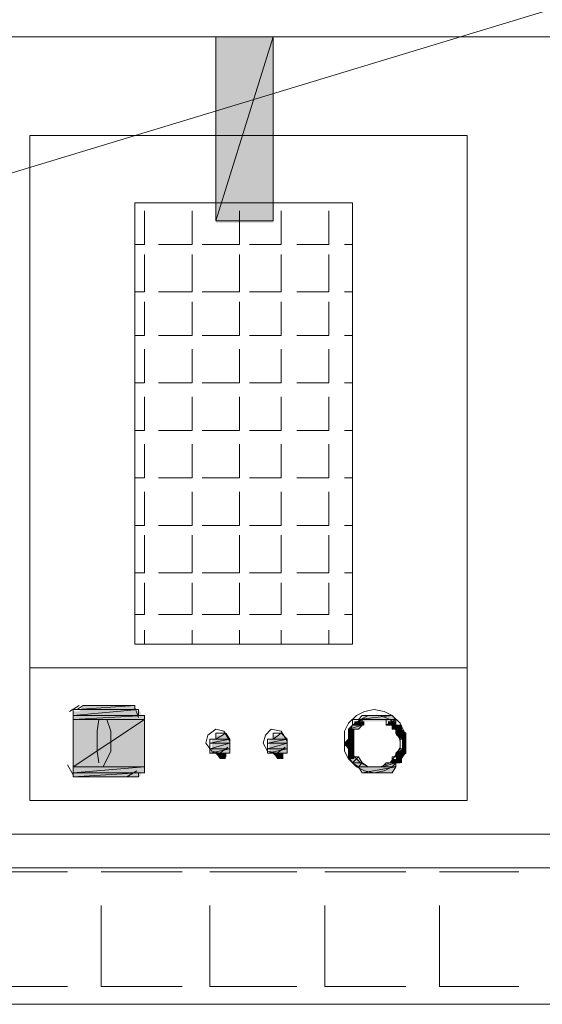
# Model space of a CAD drawing. Header units: millimetres. Extents: x 140304 to 319987, y -10756 to 142544.
# Tile 175 of 203: x 177769 to 178160, y 67683 to 68421. Entities that reach past the tile are written whole.
import ezdxf

# ---------------------------------------------------------------- set-up
doc = ezdxf.new("R2010")
doc.units = ezdxf.units.MM
doc.header["$LTSCALE"] = 10
doc.layers.get('0').update_dxf_attribs({"linetype": 'CONTINUOUS'})
for name, color, linetype, lineweight in [('A wall', 1, 'CONTINUOUS', 15), ('ele_15', 34, 'CONTINUOUS', 15), ('EQUIPMENT', 13, 'CONTINUOUS', 18)]:
    doc.layers.add(name, color=color, linetype=linetype, lineweight=lineweight)
doc.layers.add('H', color=7, linetype='CONTINUOUS', lineweight=53, true_color=0x0000d1)
doc.layers.add('hatch', color=7, linetype='CONTINUOUS', lineweight=0, true_color=0x919191)

# ---------------------------------------------------------------- blocks, each defined once
blk = doc.blocks.new('Base lucknow')
at = {"layer": 'H', "linetype": 'Continuous'}
for points in [[(147885.97, 88164.27), (147885.97, 88303.68), (147929.02, 88303.68), (147929.02, 88164.27), (147885.97, 88164.27)], [(147783.64, 87797.93), (147786.59, 87802.39), (147825.18, 87802.39), (147825.18, 87797.93), (147783.64, 87797.93)], [(147779.19, 87794.99), (147779.19, 87797.93), (147829.64, 87797.93), (147829.64, 87794.99), (147779.19, 87794.99)], [(147779.19, 87790.53), (147779.19, 87794.99), (147832.58, 87794.99), (147832.58, 87790.53), (147779.19, 87790.53)], [(147992.75, 87790.53), (147997.21, 87794.99), (148017.98, 87794.99), (148020.92, 87790.53), (147992.75, 87790.53)], [(147779.19, 87756.39), (147779.19, 87790.53), (147832.58, 87790.53), (147832.58, 87756.39), (147779.19, 87756.39)], [(147985.35, 87784.56), (147989.81, 87787.5), (147997.21, 87787.5), (147992.75, 87784.56), (147985.35, 87784.56)], [(147989.81, 87787.5), (147989.81, 87790.53), (147997.21, 87790.53), (147997.21, 87787.5), (147989.81, 87787.5)], [(148015.03, 87787.5), (148015.03, 87790.53), (148020.92, 87790.53), (148020.92, 87787.5), (148015.03, 87787.5)], [(148017.98, 87784.56), (148017.98, 87787.5), (148025.38, 87787.5), (148025.38, 87784.56), (148017.98, 87784.56)], [(147885.97, 87777.16), (147885.97, 87780.1), (147893.37, 87780.1), (147896.4, 87777.16), (147885.97, 87777.16)], [(147929.02, 87777.16), (147929.02, 87780.1), (147936.42, 87780.1), (147939.36, 87777.16), (147929.02, 87777.16)], [(147985.35, 87780.1), (147985.35, 87784.56), (147989.81, 87784.56), (147989.81, 87780.1), (147985.35, 87780.1)], [(147985.35, 87777.16), (147985.35, 87780.1), (147989.81, 87780.1), (147989.81, 87777.16), (147985.35, 87777.16)], [(148020.92, 87780.1), (148020.92, 87784.56), (148025.38, 87784.56), (148028.32, 87780.1), (148020.92, 87780.1)], [(148025.38, 87777.16), (148020.92, 87780.1), (148028.32, 87780.1), (148028.32, 87777.16), (148025.38, 87777.16)], [(147883.03, 87772.71), (147883.03, 87777.16), (147896.4, 87777.16), (147896.4, 87772.71), (147883.03, 87772.71)], [(147883.03, 87769.76), (147883.03, 87772.71), (147896.4, 87772.71), (147896.4, 87769.76), (147883.03, 87769.76)], [(147925.99, 87772.71), (147925.99, 87777.16), (147939.36, 87777.16), (147939.36, 87772.71), (147925.99, 87772.71)], [(147925.99, 87769.76), (147925.99, 87772.71), (147939.36, 87772.71), (147939.36, 87769.76), (147925.99, 87769.76)], [(147982.41, 87772.71), (147985.35, 87777.16), (147989.81, 87777.16), (147989.81, 87772.71), (147982.41, 87772.71)], [(147985.35, 87769.76), (147982.41, 87772.71), (147989.81, 87772.71), (147989.81, 87769.76), (147985.35, 87769.76)], [(148025.38, 87772.71), (148025.38, 87777.16), (148028.32, 87777.16), (148028.32, 87772.71), (148025.38, 87772.71)], [(148025.38, 87769.76), (148025.38, 87772.71), (148028.32, 87772.71), (148028.32, 87769.76), (148025.38, 87769.76)], [(147883.03, 87766.74), (147883.03, 87769.76), (147896.4, 87769.76), (147896.4, 87766.74), (147883.03, 87766.74)], [(147888.91, 87762.28), (147885.97, 87766.74), (147893.37, 87766.74), (147893.37, 87762.28), (147888.91, 87762.28)], [(147925.99, 87766.74), (147925.99, 87769.76), (147939.36, 87769.76), (147939.36, 87766.74), (147925.99, 87766.74)], [(147931.96, 87762.28), (147929.02, 87766.74), (147936.42, 87766.74), (147936.42, 87762.28), (147931.96, 87762.28)], [(147985.35, 87766.74), (147985.35, 87769.76), (147989.81, 87769.76), (147989.81, 87766.74), (147985.35, 87766.74)], [(147985.35, 87762.28), (147985.35, 87766.74), (147989.81, 87766.74), (147989.81, 87762.28), (147985.35, 87762.28)], [(148020.92, 87766.74), (148025.38, 87769.76), (148028.32, 87769.76), (148028.32, 87766.74), (148020.92, 87766.74)], [(148020.92, 87762.28), (148020.92, 87766.74), (148028.32, 87766.74), (148025.38, 87762.28), (148020.92, 87762.28)], [(147989.81, 87759.34), (147985.35, 87762.28), (147992.75, 87762.28), (147997.21, 87759.34), (147989.81, 87759.34)], [(147992.75, 87756.39), (147989.81, 87759.34), (147997.21, 87759.34), (148000.15, 87756.39), (147992.75, 87756.39)], [(148010.58, 87756.39), (148015.03, 87759.34), (148020.92, 87759.34), (148020.92, 87756.39), (148010.58, 87756.39)], [(148017.98, 87759.34), (148017.98, 87762.28), (148025.38, 87762.28), (148025.38, 87759.34), (148017.98, 87759.34)], [(147779.19, 87751.94), (147779.19, 87756.39), (147832.58, 87756.39), (147832.58, 87751.94), (147779.19, 87751.94)], [(147779.19, 87748.99), (147779.19, 87751.94), (147829.64, 87751.94), (147829.64, 87748.99), (147779.19, 87748.99)], [(147997.21, 87751.94), (147992.75, 87756.39), (148020.92, 87756.39), (148017.98, 87751.94), (147997.21, 87751.94)]]:
    blk.add_hatch(color=256, dxfattribs=at).paths.add_polyline_path(points)
blk.add_lwpolyline([(144273.19, 87578.39), (155534.29, 87578.39)])
at = {"layer": 'A wall', "ltscale": 0.25}
for points in [[(152566.57, 87680.72), (141919.52, 87680.72)], [(141817.19, 87578.39), (152566.57, 87578.39)]]:
    blk.add_lwpolyline(points, dxfattribs=at)
at = {"layer": 'EQUIPMENT'}
for points in [[(149808.05, 88831.62), (146017.28, 87680.72)], [(148155.87, 88303.68), (147319.43, 88303.68)], [(147885.97, 88165.7), (147929.02, 88303.68)], [(147885.97, 88165.7), (147929.02, 88303.68)], [(147929.02, 88303.68), (147885.97, 88303.68)], [(147885.97, 88303.68), (147885.97, 88165.7)], [(147929.02, 88303.68), (147929.02, 88165.7)], [(148074.31, 88229.52), (147746.56, 88229.52)], [(147746.56, 88229.52), (147746.56, 87731.17)], [(148074.31, 87731.17), (148074.31, 88229.52)], [(147988.3, 88179.07), (147825.18, 88179.07)], [(147825.18, 88179.07), (147825.18, 87848.38)], [(147988.3, 87848.38), (147988.3, 88179.07)], [(147832.58, 88147.96), (147832.58, 88173.1)], [(147868.14, 88147.96), (147868.14, 88173.1)], [(147903.79, 88147.96), (147903.79, 88173.1)], [(147934.9, 88147.96), (147934.9, 88173.1)], [(147970.55, 88147.96), (147970.55, 88173.1)], [(147929.02, 88165.7), (147885.97, 88165.7)], [(147832.58, 88147.96), (147825.18, 88147.96)], [(147868.14, 88147.96), (147843, 88147.96)], [(147903.79, 88147.96), (147875.63, 88147.96)], [(147934.9, 88147.96), (147911.19, 88147.96)], [(147970.55, 88147.96), (147946.76, 88147.96)], [(147988.3, 88147.96), (147982.41, 88147.96)], [(147832.58, 88112.31), (147832.58, 88140.47)], [(147868.14, 88112.31), (147868.14, 88140.47)], [(147903.79, 88112.31), (147903.79, 88140.47)], [(147934.9, 88112.31), (147934.9, 88140.47)], [(147970.55, 88112.31), (147970.55, 88140.47)], [(147832.58, 88112.31), (147825.18, 88112.31)], [(147868.14, 88112.31), (147843, 88112.31)], [(147903.79, 88112.31), (147875.63, 88112.31)], [(147934.9, 88112.31), (147911.19, 88112.31)], [(147970.55, 88112.31), (147946.76, 88112.31)], [(147988.3, 88112.31), (147982.41, 88112.31)], [(147832.58, 88079.68), (147832.58, 88104.91)], [(147868.14, 88079.68), (147868.14, 88104.91)], [(147903.79, 88079.68), (147903.79, 88104.91)], [(147934.9, 88079.68), (147934.9, 88104.91)], [(147970.55, 88079.68), (147970.55, 88104.91)], [(147832.58, 88079.68), (147825.18, 88079.68)], [(147868.14, 88079.68), (147843, 88079.68)], [(147903.79, 88079.68), (147875.63, 88079.68)], [(147934.9, 88079.68), (147911.19, 88079.68)], [(147970.55, 88079.68), (147946.76, 88079.68)], [(147988.3, 88079.68), (147982.41, 88079.68)], [(147832.58, 88044.12), (147832.58, 88069.34)], [(147868.14, 88044.12), (147868.14, 88069.34)], [(147903.79, 88044.12), (147903.79, 88069.34)], [(147934.9, 88044.12), (147934.9, 88069.34)], [(147970.55, 88044.12), (147970.55, 88069.34)], [(147832.58, 88044.12), (147825.18, 88044.12)], [(147868.14, 88044.12), (147843, 88044.12)], [(147903.79, 88044.12), (147875.63, 88044.12)], [(147934.9, 88044.12), (147911.19, 88044.12)], [(147970.55, 88044.12), (147946.76, 88044.12)], [(147988.3, 88044.12), (147982.41, 88044.12)], [(147832.58, 88008.55), (147832.58, 88033.69)], [(147868.14, 88008.55), (147868.14, 88033.69)], [(147903.79, 88008.55), (147903.79, 88033.69)], [(147934.9, 88008.55), (147934.9, 88033.69)], [(147970.55, 88008.55), (147970.55, 88033.69)], [(147832.58, 88008.55), (147825.18, 88008.55)], [(147868.14, 88008.55), (147843, 88008.55)], [(147903.79, 88008.55), (147875.63, 88008.55)], [(147934.9, 88008.55), (147911.19, 88008.55)], [(147970.55, 88008.55), (147946.76, 88008.55)], [(147988.3, 88008.55), (147982.41, 88008.55)], [(147832.58, 87972.9), (147832.58, 87998.13)], [(147868.14, 87972.9), (147868.14, 87998.13)], [(147903.79, 87972.9), (147903.79, 87998.13)], [(147934.9, 87972.9), (147934.9, 87998.13)], [(147970.55, 87972.9), (147970.55, 87998.13)], [(147832.58, 87972.9), (147825.18, 87972.9)], [(147868.14, 87972.9), (147843, 87972.9)], [(147903.79, 87972.9), (147875.63, 87972.9)], [(147934.9, 87972.9), (147911.19, 87972.9)], [(147970.55, 87972.9), (147946.76, 87972.9)], [(147988.3, 87972.9), (147982.41, 87972.9)], [(147832.58, 87937.34), (147832.58, 87962.56)], [(147868.14, 87937.34), (147868.14, 87962.56)], [(147903.79, 87937.34), (147903.79, 87962.56)], [(147934.9, 87937.34), (147934.9, 87962.56)], [(147970.55, 87937.34), (147970.55, 87962.56)], [(147832.58, 87937.34), (147825.18, 87937.34)], [(147868.14, 87937.34), (147843, 87937.34)], [(147903.79, 87937.34), (147875.63, 87937.34)], [(147934.9, 87937.34), (147911.19, 87937.34)], [(147970.55, 87937.34), (147946.76, 87937.34)], [(147988.3, 87937.34), (147982.41, 87937.34)], [(147832.58, 87901.77), (147832.58, 87929.94)], [(147868.14, 87901.77), (147868.14, 87929.94)], [(147903.79, 87901.77), (147903.79, 87929.94)], [(147934.9, 87901.77), (147934.9, 87929.94)], [(147970.55, 87901.77), (147970.55, 87929.94)], [(147832.58, 87901.77), (147825.18, 87901.77)], [(147868.14, 87901.77), (147843, 87901.77)], [(147903.79, 87901.77), (147875.63, 87901.77)], [(147934.9, 87901.77), (147911.19, 87901.77)], [(147970.55, 87901.77), (147946.76, 87901.77)], [(147988.3, 87901.77), (147982.41, 87901.77)], [(147832.58, 87870.58), (147832.58, 87894.29)], [(147868.14, 87870.58), (147868.14, 87894.29)], [(147903.79, 87870.58), (147903.79, 87894.29)], [(147934.9, 87870.58), (147934.9, 87894.29)], [(147970.55, 87870.58), (147970.55, 87894.29)], [(147832.58, 87870.58), (147825.18, 87870.58)], [(147868.14, 87870.58), (147843, 87870.58)], [(147903.79, 87870.58), (147875.63, 87870.58)], [(147934.9, 87870.58), (147911.19, 87870.58)], [(147970.55, 87870.58), (147946.76, 87870.58)], [(147988.3, 87870.58), (147982.41, 87870.58)], [(147832.58, 87848.38), (147832.58, 87858.72)], [(147868.14, 87848.38), (147868.14, 87858.72)], [(147903.79, 87848.38), (147903.79, 87858.72)], [(147934.9, 87848.38), (147934.9, 87858.72)], [(147970.55, 87848.38), (147970.55, 87858.72)], [(147825.18, 87848.38), (147988.3, 87848.38)], [(147746.56, 87830.55), (148074.31, 87830.55)], [(147783.64, 87802.39), (147776.24, 87797.93)], [(147782.13, 87799.36), (147825.18, 87802.39)], [(147782.13, 87799.36), (147825.18, 87802.39)], [(147786.59, 87802.39), (147782.13, 87799.36)], [(147825.18, 87802.39), (147786.59, 87802.39)], [(147822.24, 87802.39), (147786.59, 87802.39)], [(147786.59, 87802.39), (147822.24, 87802.39)], [(147822.24, 87802.39), (147786.59, 87802.39)], [(147786.59, 87802.39), (147825.18, 87802.39)], [(147822.24, 87802.39), (147786.59, 87802.39)], [(147825.18, 87802.39), (147822.24, 87802.39)], [(147825.18, 87802.39), (147825.18, 87799.36)], [(147779.19, 87794.99), (147828.12, 87799.36)], [(147779.19, 87794.99), (147828.12, 87799.36)], [(147828.12, 87799.36), (147779.19, 87799.36)], [(147779.19, 87799.36), (147779.19, 87794.99)], [(147828.12, 87799.36), (147779.19, 87799.36)], [(147779.19, 87799.36), (147782.13, 87799.36)], [(147779.19, 87799.36), (147828.12, 87799.36)], [(147828.12, 87799.36), (147779.19, 87799.36)], [(147779.19, 87791.96), (147832.58, 87794.99)], [(147779.19, 87791.96), (147832.58, 87794.99)], [(147832.58, 87794.99), (147779.19, 87794.99)], [(147779.19, 87794.99), (147779.19, 87791.96)], [(147832.58, 87794.99), (147779.19, 87794.99)], [(147779.19, 87794.99), (147832.58, 87794.99)], [(147779.19, 87794.99), (147832.58, 87794.99)], [(147832.58, 87794.99), (147779.19, 87794.99)], [(147828.12, 87794.99), (147779.19, 87794.99)], [(147779.19, 87794.99), (147828.12, 87794.99)], [(147828.12, 87794.99), (147779.19, 87794.99)], [(147779.19, 87794.99), (147832.58, 87794.99)], [(147828.12, 87794.99), (147779.19, 87794.99)], [(147782.13, 87799.36), (147828.12, 87799.36)], [(147828.12, 87799.36), (147782.13, 87799.36)], [(147782.13, 87799.36), (147828.12, 87799.36)], [(147828.12, 87799.36), (147782.13, 87799.36)], [(147782.13, 87799.36), (147828.12, 87799.36)], [(147825.18, 87799.36), (147782.13, 87799.36)], [(147782.13, 87799.36), (147825.18, 87799.36)], [(147825.18, 87799.36), (147782.13, 87799.36)], [(147782.13, 87799.36), (147828.12, 87799.36)], [(147825.18, 87799.36), (147782.13, 87799.36)], [(147828.12, 87793.47), (147825.18, 87800.87)], [(147828.12, 87799.36), (147825.18, 87799.36)], [(147828.12, 87799.36), (147828.12, 87794.99)], [(147828.12, 87799.36), (147828.12, 87799.36)], [(147828.12, 87799.36), (147828.12, 87799.36)], [(147832.58, 87794.99), (147828.12, 87794.99)], [(147832.58, 87794.99), (147832.58, 87791.96)], [(147832.58, 87794.99), (147832.58, 87794.99)], [(147832.58, 87794.99), (147832.58, 87794.99)], [(147991.32, 87794.99), (147985.35, 87789.02)], [(147997.21, 87797.93), (147991.32, 87794.99)], [(147992.75, 87791.96), (148017.98, 87794.99)], [(147992.75, 87791.96), (148017.98, 87794.99)], [(147995.69, 87794.99), (147992.75, 87791.96)], [(148000.15, 87794.99), (147994.27, 87791.96)], [(148017.98, 87794.99), (147995.69, 87794.99)], [(148017.98, 87794.99), (147995.69, 87794.99)], [(147995.69, 87794.99), (148010.58, 87794.99)], [(147995.69, 87794.99), (148010.58, 87794.99)], [(148000.15, 87794.99), (147995.69, 87794.99)], [(148004.61, 87799.36), (147997.21, 87797.93)], [(148010.58, 87794.99), (148000.15, 87794.99)], [(148010.58, 87794.99), (148000.15, 87794.99)], [(148000.15, 87794.99), (148006.12, 87794.99)], [(148000.15, 87794.99), (148006.12, 87794.99)], [(148003.18, 87794.99), (148000.15, 87794.99)], [(148009.06, 87794.99), (148000.15, 87794.99)], [(148006.12, 87794.99), (148003.18, 87794.99)], [(148012.01, 87797.93), (148004.61, 87799.36)], [(148006.12, 87794.99), (148010.58, 87794.99)], [(148016.46, 87791.96), (148009.06, 87794.99)], [(148010.58, 87794.99), (148017.98, 87794.99)], [(148017.98, 87794.99), (148012.01, 87797.93)], [(148017.98, 87794.99), (148020.92, 87791.96)], [(148023.95, 87789.02), (148017.98, 87794.99)], [(147779.19, 87756.39), (147832.58, 87791.96)], [(147779.19, 87756.39), (147832.58, 87791.96)], [(147832.58, 87791.96), (147779.19, 87791.96)], [(147779.19, 87791.96), (147779.19, 87756.39)], [(147832.58, 87791.96), (147779.19, 87791.96)], [(147779.19, 87791.96), (147779.19, 87756.39)], [(147798.44, 87791.96), (147797.01, 87783.05)], [(147804.41, 87791.96), (147798.44, 87791.96)], [(147807.35, 87783.05), (147804.41, 87791.96)], [(147832.58, 87791.96), (147832.58, 87756.39)], [(147832.58, 87756.39), (147832.58, 87791.96)], [(147985.35, 87789.02), (147982.41, 87783.05)], [(147985.35, 87784.56), (147995.69, 87787.5)], [(147985.35, 87784.56), (147995.69, 87787.5)], [(147988.3, 87787.5), (147985.35, 87784.56)], [(147988.3, 87787.5), (147985.35, 87780.1)], [(147988.3, 87787.5), (147995.69, 87791.96)], [(147988.3, 87787.5), (147995.69, 87791.96)], [(147995.69, 87791.96), (147988.3, 87791.96)], [(147988.3, 87791.96), (147988.3, 87787.5)], [(147995.69, 87791.96), (147988.3, 87791.96)], [(147988.3, 87791.96), (148000.15, 87791.96)], [(147988.3, 87791.96), (148000.15, 87791.96)], [(147992.75, 87791.96), (147988.3, 87791.96)], [(147994.27, 87791.96), (147988.3, 87787.5)], [(147995.69, 87787.5), (147988.3, 87787.5)], [(147988.3, 87787.5), (147995.69, 87787.5)], [(147995.69, 87787.5), (147988.3, 87787.5)], [(147995.69, 87787.5), (147988.3, 87787.5)], [(147988.3, 87787.5), (147995.69, 87787.5)], [(147995.69, 87787.5), (147988.3, 87787.5)], [(148000.15, 87791.96), (147992.75, 87791.96)], [(148003.18, 87791.96), (147992.75, 87791.96)], [(147992.75, 87791.96), (148003.18, 87791.96)], [(148003.18, 87791.96), (147992.75, 87791.96)], [(147992.75, 87791.96), (148000.15, 87791.96)], [(147992.75, 87791.96), (148020.92, 87791.96)], [(148020.92, 87791.96), (147992.75, 87791.96)], [(148020.92, 87791.96), (147992.75, 87791.96)], [(147992.75, 87791.96), (148020.92, 87791.96)], [(148020.92, 87791.96), (147992.75, 87791.96)], [(147995.69, 87787.5), (147992.75, 87784.56)], [(147995.69, 87791.96), (147995.69, 87787.5)], [(148000.15, 87791.96), (147995.69, 87791.96)], [(147995.69, 87787.5), (147995.69, 87787.5)], [(148000.15, 87791.96), (148003.18, 87791.96)], [(148020.92, 87791.96), (148006.12, 87791.96)], [(148006.12, 87791.96), (148010.58, 87791.96)], [(148020.92, 87791.96), (148010.58, 87791.96)], [(148010.58, 87791.96), (148013.52, 87791.96)], [(148020.92, 87791.96), (148010.58, 87791.96)], [(148010.58, 87791.96), (148020.92, 87791.96)], [(148010.58, 87791.96), (148020.92, 87791.96)], [(148013.52, 87787.5), (148020.92, 87791.96)], [(148013.52, 87787.5), (148020.92, 87791.96)], [(148020.92, 87791.96), (148013.52, 87791.96)], [(148013.52, 87791.96), (148013.52, 87787.5)], [(148020.92, 87791.96), (148013.52, 87791.96)], [(148013.52, 87791.96), (148020.92, 87791.96)], [(148013.52, 87791.96), (148020.92, 87791.96)], [(148017.98, 87787.5), (148013.52, 87787.5)], [(148013.52, 87787.5), (148017.98, 87787.5)], [(148020.92, 87787.5), (148013.52, 87787.5)], [(148020.92, 87787.5), (148016.46, 87791.96)], [(148017.98, 87784.56), (148023.95, 87787.5)], [(148017.98, 87784.56), (148023.95, 87787.5)], [(148023.95, 87787.5), (148017.98, 87787.5)], [(148017.98, 87787.5), (148017.98, 87784.56)], [(148023.95, 87787.5), (148017.98, 87787.5)], [(148017.98, 87787.5), (148020.92, 87787.5)], [(148020.92, 87791.96), (148020.92, 87787.5)], [(148020.92, 87791.96), (148020.92, 87791.96)], [(148020.92, 87791.96), (148020.92, 87791.96)], [(148020.92, 87791.96), (148020.92, 87791.96)], [(148020.92, 87787.5), (148023.95, 87787.5)], [(148023.95, 87775.65), (148020.92, 87787.5)], [(148026.89, 87783.05), (148023.95, 87789.02)], [(148023.95, 87787.5), (148023.95, 87784.56)], [(147797.01, 87783.05), (147797.01, 87775.65)], [(147807.35, 87775.65), (147807.35, 87783.05)], [(147880.08, 87780.1), (147878.57, 87774.22)], [(147885.97, 87784.56), (147880.08, 87780.1)], [(147891.94, 87783.05), (147885.97, 87784.56)], [(147885.97, 87777.16), (147893.37, 87781.62)], [(147885.97, 87777.16), (147893.37, 87781.62)], [(147893.37, 87781.62), (147885.97, 87781.62)], [(147885.97, 87781.62), (147885.97, 87777.16)], [(147893.37, 87781.62), (147885.97, 87781.62)], [(147885.97, 87781.62), (147888.91, 87781.62)], [(147885.97, 87781.62), (147893.37, 87781.62)], [(147893.37, 87781.62), (147885.97, 87781.62)], [(147888.91, 87781.62), (147893.37, 87781.62)], [(147888.91, 87781.62), (147888.91, 87781.62)], [(147888.91, 87781.62), (147888.91, 87781.62)], [(147888.91, 87781.62), (147893.37, 87781.62)], [(147893.37, 87781.62), (147888.91, 87781.62)], [(147896.4, 87775.65), (147891.94, 87783.05)], [(147893.37, 87781.62), (147896.4, 87777.16)], [(147893.37, 87781.62), (147893.37, 87781.62)], [(147923.05, 87780.1), (147921.54, 87774.22)], [(147927.51, 87784.56), (147923.05, 87780.1)], [(147934.9, 87783.05), (147927.51, 87784.56)], [(147929.02, 87777.16), (147934.9, 87781.62)], [(147929.02, 87777.16), (147934.9, 87781.62)], [(147934.9, 87781.62), (147929.02, 87781.62)], [(147929.02, 87781.62), (147929.02, 87777.16)], [(147934.9, 87781.62), (147929.02, 87781.62)], [(147929.02, 87781.62), (147931.96, 87781.62)], [(147929.02, 87781.62), (147934.9, 87781.62)], [(147934.9, 87781.62), (147929.02, 87781.62)], [(147931.96, 87781.62), (147934.9, 87781.62)], [(147931.96, 87781.62), (147931.96, 87781.62)], [(147931.96, 87781.62), (147931.96, 87781.62)], [(147931.96, 87781.62), (147934.9, 87781.62)], [(147934.9, 87781.62), (147931.96, 87781.62)], [(147939.36, 87775.65), (147934.9, 87783.05)], [(147934.9, 87781.62), (147939.36, 87777.16)], [(147934.9, 87781.62), (147934.9, 87781.62)], [(147982.41, 87783.05), (147982.41, 87775.65)], [(147985.35, 87781.62), (147985.35, 87784.56)], [(147985.35, 87784.56), (147985.35, 87781.62)], [(147992.75, 87784.56), (147985.35, 87784.56)], [(147985.35, 87784.56), (147992.75, 87784.56)], [(147992.75, 87784.56), (147985.35, 87784.56)], [(147985.35, 87784.56), (147988.3, 87784.56)], [(147985.35, 87784.56), (147992.75, 87784.56)], [(147992.75, 87784.56), (147985.35, 87784.56)], [(147992.75, 87784.56), (147985.35, 87784.56)], [(147985.35, 87784.56), (147992.75, 87784.56)], [(147992.75, 87784.56), (147985.35, 87784.56)], [(147985.35, 87777.16), (147985.35, 87781.62)], [(147985.35, 87781.62), (147985.35, 87777.16)], [(147985.35, 87781.62), (147988.3, 87781.62)], [(147988.3, 87781.62), (147985.35, 87781.62)], [(147988.3, 87781.62), (147985.35, 87781.62)], [(147985.35, 87781.62), (147988.3, 87781.62)], [(147985.35, 87780.1), (147985.35, 87771.19)], [(147988.3, 87781.62), (147988.3, 87784.56)], [(147988.3, 87784.56), (147988.3, 87781.62)], [(147988.3, 87784.56), (147992.75, 87784.56)], [(147988.3, 87777.16), (147988.3, 87781.62)], [(147988.3, 87781.62), (147988.3, 87777.16)], [(147992.75, 87784.56), (147992.75, 87784.56)], [(148020.92, 87784.56), (148017.98, 87784.56)], [(148017.98, 87784.56), (148020.92, 87784.56)], [(148023.95, 87784.56), (148017.98, 87784.56)], [(148020.92, 87781.62), (148023.95, 87784.56)], [(148020.92, 87781.62), (148020.92, 87784.56)], [(148020.92, 87784.56), (148020.92, 87781.62)], [(148020.92, 87784.56), (148023.95, 87784.56)], [(148023.95, 87784.56), (148020.92, 87784.56)], [(148023.95, 87784.56), (148020.92, 87784.56)], [(148020.92, 87784.56), (148023.95, 87784.56)], [(148023.95, 87777.16), (148020.92, 87781.62)], [(148020.92, 87781.62), (148023.95, 87777.16)], [(148020.92, 87781.62), (148028.32, 87781.62)], [(148028.32, 87781.62), (148020.92, 87781.62)], [(148028.32, 87781.62), (148020.92, 87781.62)], [(148020.92, 87781.62), (148028.32, 87781.62)], [(148028.32, 87781.62), (148020.92, 87781.62)], [(148023.95, 87784.56), (148028.32, 87781.62)], [(148023.95, 87784.56), (148023.95, 87784.56)], [(148023.95, 87784.56), (148023.95, 87784.56)], [(148028.32, 87775.65), (148026.89, 87783.05)], [(148028.32, 87777.16), (148028.32, 87781.62)], [(148028.32, 87781.62), (148028.32, 87777.16)], [(148028.32, 87781.62), (148028.32, 87781.62)], [(147797.01, 87775.65), (147797.01, 87768.25)], [(147807.35, 87768.25), (147807.35, 87775.65)], [(147878.57, 87774.22), (147883.03, 87768.25)], [(147881.51, 87774.22), (147896.4, 87777.16)], [(147881.51, 87774.22), (147896.4, 87777.16)], [(147896.4, 87777.16), (147881.51, 87777.16)], [(147881.51, 87777.16), (147881.51, 87774.22)], [(147896.4, 87777.16), (147881.51, 87777.16)], [(147881.51, 87777.16), (147885.97, 87777.16)], [(147881.51, 87777.16), (147896.4, 87777.16)], [(147896.4, 87777.16), (147881.51, 87777.16)], [(147881.51, 87769.76), (147896.4, 87774.22)], [(147881.51, 87769.76), (147896.4, 87774.22)], [(147896.4, 87774.22), (147881.51, 87774.22)], [(147881.51, 87774.22), (147881.51, 87769.76)], [(147896.4, 87774.22), (147881.51, 87774.22)], [(147881.51, 87774.22), (147896.4, 87774.22)], [(147881.51, 87774.22), (147896.4, 87774.22)], [(147896.4, 87774.22), (147881.51, 87774.22)], [(147896.4, 87774.22), (147881.51, 87774.22)], [(147881.51, 87774.22), (147896.4, 87774.22)], [(147896.4, 87774.22), (147881.51, 87774.22)], [(147881.51, 87774.22), (147896.4, 87774.22)], [(147896.4, 87774.22), (147881.51, 87774.22)], [(147885.97, 87777.16), (147896.4, 87777.16)], [(147896.4, 87777.16), (147885.97, 87777.16)], [(147885.97, 87777.16), (147896.4, 87777.16)], [(147896.4, 87777.16), (147885.97, 87777.16)], [(147885.97, 87777.16), (147896.4, 87777.16)], [(147896.4, 87777.16), (147885.97, 87777.16)], [(147896.4, 87777.16), (147896.4, 87774.22)], [(147896.4, 87777.16), (147896.4, 87777.16)], [(147896.4, 87777.16), (147896.4, 87777.16)], [(147896.4, 87774.22), (147896.4, 87769.76)], [(147896.4, 87774.22), (147896.4, 87774.22)], [(147896.4, 87774.22), (147896.4, 87774.22)], [(147896.4, 87774.22), (147896.4, 87774.22)], [(147921.54, 87774.22), (147924.56, 87768.25)], [(147924.56, 87774.22), (147939.36, 87777.16)], [(147924.56, 87774.22), (147939.36, 87777.16)], [(147939.36, 87777.16), (147924.56, 87777.16)], [(147924.56, 87777.16), (147924.56, 87774.22)], [(147939.36, 87777.16), (147924.56, 87777.16)], [(147924.56, 87777.16), (147929.02, 87777.16)], [(147924.56, 87777.16), (147939.36, 87777.16)], [(147939.36, 87777.16), (147924.56, 87777.16)], [(147924.56, 87769.76), (147939.36, 87774.22)], [(147924.56, 87769.76), (147939.36, 87774.22)], [(147939.36, 87774.22), (147924.56, 87774.22)], [(147924.56, 87774.22), (147924.56, 87769.76)], [(147939.36, 87774.22), (147924.56, 87774.22)], [(147924.56, 87774.22), (147939.36, 87774.22)], [(147924.56, 87774.22), (147939.36, 87774.22)], [(147939.36, 87774.22), (147924.56, 87774.22)], [(147939.36, 87774.22), (147924.56, 87774.22)], [(147924.56, 87774.22), (147939.36, 87774.22)], [(147939.36, 87774.22), (147924.56, 87774.22)], [(147924.56, 87774.22), (147939.36, 87774.22)], [(147939.36, 87774.22), (147924.56, 87774.22)], [(147929.02, 87777.16), (147939.36, 87777.16)], [(147939.36, 87777.16), (147929.02, 87777.16)], [(147929.02, 87777.16), (147939.36, 87777.16)], [(147939.36, 87777.16), (147929.02, 87777.16)], [(147929.02, 87777.16), (147939.36, 87777.16)], [(147939.36, 87777.16), (147929.02, 87777.16)], [(147939.36, 87777.16), (147939.36, 87774.22)], [(147939.36, 87777.16), (147939.36, 87777.16)], [(147939.36, 87777.16), (147939.36, 87777.16)], [(147939.36, 87774.22), (147939.36, 87769.76)], [(147939.36, 87774.22), (147939.36, 87774.22)], [(147939.36, 87774.22), (147939.36, 87774.22)], [(147939.36, 87774.22), (147939.36, 87774.22)], [(147982.41, 87774.22), (147988.3, 87777.16)], [(147982.41, 87774.22), (147988.3, 87777.16)], [(147985.35, 87777.16), (147982.41, 87774.22)], [(147982.41, 87775.65), (147982.41, 87768.25)], [(147985.35, 87769.76), (147982.41, 87774.22)], [(147982.41, 87774.22), (147985.35, 87769.76)], [(147988.3, 87774.22), (147982.41, 87774.22)], [(147988.3, 87777.16), (147985.35, 87777.16)], [(147985.35, 87777.16), (147988.3, 87777.16)], [(147988.3, 87777.16), (147985.35, 87777.16)], [(147988.3, 87777.16), (147985.35, 87777.16)], [(147985.35, 87777.16), (147988.3, 87777.16)], [(147988.3, 87777.16), (147988.3, 87774.22)], [(147988.3, 87769.76), (147988.3, 87774.22)], [(147988.3, 87774.22), (147988.3, 87769.76)], [(148023.95, 87774.22), (148023.95, 87777.16)], [(148023.95, 87777.16), (148023.95, 87774.22)], [(148023.95, 87777.16), (148028.32, 87777.16)], [(148028.32, 87777.16), (148023.95, 87777.16)], [(148028.32, 87777.16), (148023.95, 87777.16)], [(148023.95, 87777.16), (148028.32, 87777.16)], [(148023.95, 87769.76), (148023.95, 87774.22)], [(148023.95, 87774.22), (148023.95, 87769.76)], [(148026.89, 87768.25), (148028.32, 87775.65)], [(148028.32, 87774.22), (148028.32, 87777.16)], [(148028.32, 87777.16), (148028.32, 87774.22)], [(148028.32, 87769.76), (148028.32, 87774.22)], [(148028.32, 87774.22), (148028.32, 87769.76)], [(147797.01, 87768.25), (147798.44, 87759.34)], [(147801.47, 87756.39), (147807.35, 87768.25)], [(147881.51, 87766.74), (147896.4, 87769.76)], [(147881.51, 87766.74), (147896.4, 87769.76)], [(147896.4, 87769.76), (147881.51, 87769.76)], [(147881.51, 87769.76), (147881.51, 87766.74)], [(147896.4, 87769.76), (147881.51, 87769.76)], [(147881.51, 87769.76), (147896.4, 87769.76)], [(147881.51, 87769.76), (147896.4, 87769.76)], [(147896.4, 87769.76), (147881.51, 87769.76)], [(147896.4, 87769.76), (147881.51, 87769.76)], [(147881.51, 87766.74), (147896.4, 87766.74)], [(147885.97, 87766.74), (147881.51, 87766.74)], [(147896.4, 87766.74), (147881.51, 87766.74)], [(147883.03, 87768.25), (147888.91, 87766.74)], [(147888.91, 87763.79), (147885.97, 87766.74)], [(147885.97, 87766.74), (147888.91, 87763.79)], [(147896.4, 87766.74), (147885.97, 87766.74)], [(147896.4, 87766.74), (147885.97, 87766.74)], [(147885.97, 87766.74), (147896.4, 87766.74)], [(147885.97, 87766.74), (147896.4, 87766.74)], [(147896.4, 87766.74), (147885.97, 87766.74)], [(147896.4, 87766.74), (147885.97, 87766.74)], [(147885.97, 87766.74), (147896.4, 87766.74)], [(147896.4, 87766.74), (147885.97, 87766.74)], [(147885.97, 87766.74), (147893.37, 87766.74)], [(147885.97, 87766.74), (147896.4, 87766.74)], [(147896.4, 87766.74), (147885.97, 87766.74)], [(147888.91, 87766.74), (147894.88, 87771.19)], [(147893.37, 87763.79), (147893.37, 87766.74)], [(147893.37, 87766.74), (147893.37, 87763.79)], [(147893.37, 87766.74), (147896.4, 87766.74)], [(147896.4, 87769.76), (147896.4, 87766.74)], [(147896.4, 87769.76), (147896.4, 87769.76)], [(147896.4, 87769.76), (147896.4, 87769.76)], [(147896.4, 87766.74), (147896.4, 87766.74)], [(147896.4, 87766.74), (147896.4, 87766.74)], [(147896.4, 87766.74), (147896.4, 87766.74)], [(147924.56, 87766.74), (147939.36, 87769.76)], [(147924.56, 87766.74), (147939.36, 87769.76)], [(147939.36, 87769.76), (147924.56, 87769.76)], [(147924.56, 87769.76), (147924.56, 87766.74)], [(147939.36, 87769.76), (147924.56, 87769.76)], [(147924.56, 87769.76), (147939.36, 87769.76)], [(147924.56, 87769.76), (147939.36, 87769.76)], [(147939.36, 87769.76), (147924.56, 87769.76)], [(147939.36, 87769.76), (147924.56, 87769.76)], [(147924.56, 87768.25), (147931.96, 87766.74)], [(147924.56, 87766.74), (147939.36, 87766.74)], [(147929.02, 87766.74), (147924.56, 87766.74)], [(147939.36, 87766.74), (147924.56, 87766.74)], [(147931.96, 87763.79), (147929.02, 87766.74)], [(147929.02, 87766.74), (147931.96, 87763.79)], [(147939.36, 87766.74), (147929.02, 87766.74)], [(147939.36, 87766.74), (147929.02, 87766.74)], [(147929.02, 87766.74), (147939.36, 87766.74)], [(147929.02, 87766.74), (147939.36, 87766.74)], [(147939.36, 87766.74), (147929.02, 87766.74)], [(147939.36, 87766.74), (147929.02, 87766.74)], [(147929.02, 87766.74), (147939.36, 87766.74)], [(147939.36, 87766.74), (147929.02, 87766.74)], [(147929.02, 87766.74), (147934.9, 87766.74)], [(147929.02, 87766.74), (147939.36, 87766.74)], [(147939.36, 87766.74), (147929.02, 87766.74)], [(147931.96, 87766.74), (147937.93, 87771.19)], [(147934.9, 87763.79), (147934.9, 87766.74)], [(147934.9, 87766.74), (147934.9, 87763.79)], [(147934.9, 87766.74), (147939.36, 87766.74)], [(147939.36, 87769.76), (147939.36, 87766.74)], [(147939.36, 87769.76), (147939.36, 87769.76)], [(147939.36, 87769.76), (147939.36, 87769.76)], [(147939.36, 87766.74), (147939.36, 87766.74)], [(147939.36, 87766.74), (147939.36, 87766.74)], [(147939.36, 87766.74), (147939.36, 87766.74)], [(147982.41, 87768.25), (147985.35, 87762.28)], [(147985.35, 87771.19), (147988.3, 87765.31)], [(147985.35, 87766.74), (147985.35, 87769.76)], [(147985.35, 87769.76), (147985.35, 87766.74)], [(147985.35, 87769.76), (147988.3, 87769.76)], [(147988.3, 87769.76), (147985.35, 87769.76)], [(147988.3, 87769.76), (147985.35, 87769.76)], [(147985.35, 87769.76), (147988.3, 87769.76)], [(147985.35, 87763.79), (147985.35, 87766.74)], [(147985.35, 87766.74), (147985.35, 87763.79)], [(147985.35, 87766.74), (147988.3, 87766.74)], [(147988.3, 87766.74), (147985.35, 87766.74)], [(147988.3, 87766.74), (147985.35, 87766.74)], [(147985.35, 87766.74), (147988.3, 87766.74)], [(147988.3, 87766.74), (147988.3, 87769.76)], [(147988.3, 87769.76), (147988.3, 87766.74)], [(147988.3, 87763.79), (147988.3, 87766.74)], [(147988.3, 87766.74), (147988.3, 87763.79)], [(147988.3, 87765.31), (147994.27, 87759.34)], [(148016.46, 87759.34), (148020.92, 87765.31)], [(148020.92, 87765.31), (148023.95, 87771.19)], [(148020.92, 87766.74), (148028.32, 87769.76)], [(148020.92, 87766.74), (148028.32, 87769.76)], [(148023.95, 87769.76), (148020.92, 87766.74)], [(148020.92, 87763.79), (148028.32, 87766.74)], [(148028.32, 87766.74), (148020.92, 87766.74)], [(148020.92, 87766.74), (148020.92, 87763.79)], [(148020.92, 87766.74), (148028.32, 87766.74)], [(148028.32, 87766.74), (148020.92, 87766.74)], [(148028.32, 87766.74), (148020.92, 87766.74)], [(148020.92, 87766.74), (148028.32, 87766.74)], [(148028.32, 87766.74), (148020.92, 87766.74)], [(148028.32, 87769.76), (148023.95, 87769.76)], [(148023.95, 87769.76), (148028.32, 87769.76)], [(148028.32, 87769.76), (148023.95, 87769.76)], [(148028.32, 87769.76), (148023.95, 87769.76)], [(148023.95, 87769.76), (148028.32, 87769.76)], [(148023.95, 87762.28), (148026.89, 87768.25)], [(148023.95, 87763.79), (148028.32, 87766.74)], [(148028.32, 87766.74), (148023.95, 87763.79)], [(148028.32, 87769.76), (148028.32, 87766.74)], [(148028.32, 87766.74), (148028.32, 87766.74)], [(147774.73, 87757.91), (147779.19, 87750.42)], [(147888.91, 87763.79), (147893.37, 87763.79)], [(147893.37, 87763.79), (147888.91, 87763.79)], [(147893.37, 87763.79), (147888.91, 87763.79)], [(147888.91, 87763.79), (147893.37, 87763.79)], [(147931.96, 87763.79), (147934.9, 87763.79)], [(147934.9, 87763.79), (147931.96, 87763.79)], [(147934.9, 87763.79), (147931.96, 87763.79)], [(147931.96, 87763.79), (147934.9, 87763.79)], [(147988.3, 87759.34), (147985.35, 87763.79)], [(147985.35, 87763.79), (147988.3, 87759.34)], [(147985.35, 87763.79), (147992.75, 87763.79)], [(147992.75, 87763.79), (147985.35, 87763.79)], [(147992.75, 87763.79), (147985.35, 87763.79)], [(147985.35, 87763.79), (147992.75, 87763.79)], [(147988.3, 87763.79), (147985.35, 87763.79)], [(147985.35, 87763.79), (147988.3, 87763.79)], [(147985.35, 87762.28), (147991.32, 87756.39)], [(147988.3, 87759.34), (147992.75, 87763.79)], [(147988.3, 87763.79), (147992.75, 87763.79)], [(147992.75, 87763.79), (147988.3, 87763.79)], [(147992.75, 87756.39), (147988.3, 87759.34)], [(147988.3, 87759.34), (147992.75, 87756.39)], [(147988.3, 87759.34), (147995.69, 87759.34)], [(147995.69, 87759.34), (147988.3, 87759.34)], [(147995.69, 87759.34), (147988.3, 87759.34)], [(147988.3, 87759.34), (147995.69, 87759.34)], [(147988.3, 87759.34), (147995.69, 87759.34)], [(147995.69, 87759.34), (147988.3, 87759.34)], [(147995.69, 87759.34), (147988.3, 87759.34)], [(147988.3, 87759.34), (147995.69, 87759.34)], [(147995.69, 87759.34), (147988.3, 87759.34)], [(147992.75, 87763.79), (147995.69, 87759.34)], [(147992.75, 87763.79), (147992.75, 87763.79)], [(147992.75, 87756.39), (147995.69, 87759.34)], [(147994.27, 87759.34), (148000.15, 87756.39)], [(147995.69, 87759.34), (148000.15, 87756.39)], [(147995.69, 87759.34), (147995.69, 87759.34)], [(147995.69, 87759.34), (147995.69, 87759.34)], [(148009.06, 87756.39), (148016.46, 87759.34)], [(148010.58, 87756.39), (148020.92, 87759.34)], [(148010.58, 87756.39), (148020.92, 87759.34)], [(148013.52, 87759.34), (148010.58, 87756.39)], [(148020.92, 87759.34), (148013.52, 87759.34)], [(148013.52, 87759.34), (148020.92, 87759.34)], [(148020.92, 87759.34), (148013.52, 87759.34)], [(148020.92, 87759.34), (148013.52, 87759.34)], [(148013.52, 87759.34), (148020.92, 87759.34)], [(148020.92, 87759.34), (148013.52, 87759.34)], [(148013.52, 87759.34), (148023.95, 87759.34)], [(148013.52, 87759.34), (148023.95, 87759.34)], [(148017.98, 87759.34), (148013.52, 87759.34)], [(148017.98, 87759.34), (148023.95, 87763.79)], [(148017.98, 87759.34), (148023.95, 87763.79)], [(148023.95, 87763.79), (148017.98, 87763.79)], [(148017.98, 87763.79), (148017.98, 87759.34)], [(148023.95, 87763.79), (148017.98, 87763.79)], [(148017.98, 87763.79), (148023.95, 87763.79)], [(148017.98, 87763.79), (148023.95, 87763.79)], [(148020.92, 87763.79), (148017.98, 87763.79)], [(148017.98, 87756.39), (148023.95, 87762.28)], [(148023.95, 87759.34), (148017.98, 87759.34)], [(148023.95, 87759.34), (148017.98, 87759.34)], [(148023.95, 87763.79), (148020.92, 87763.79)], [(148020.92, 87763.79), (148023.95, 87763.79)], [(148023.95, 87763.79), (148020.92, 87763.79)], [(148023.95, 87763.79), (148020.92, 87763.79)], [(148020.92, 87763.79), (148023.95, 87763.79)], [(148020.92, 87759.34), (148020.92, 87756.39)], [(148020.92, 87759.34), (148020.92, 87759.34)], [(148023.95, 87759.34), (148020.92, 87759.34)], [(148023.95, 87763.79), (148023.95, 87759.34)], [(148023.95, 87763.79), (148023.95, 87763.79)], [(147779.19, 87751.94), (147832.58, 87756.39)], [(147779.19, 87751.94), (147832.58, 87756.39)], [(147832.58, 87756.39), (147779.19, 87756.39)], [(147779.19, 87756.39), (147779.19, 87751.94)], [(147832.58, 87756.39), (147779.19, 87756.39)], [(147779.19, 87756.39), (147832.58, 87756.39)], [(147779.19, 87756.39), (147832.58, 87756.39)], [(147832.58, 87756.39), (147779.19, 87756.39)], [(147832.58, 87756.39), (147779.19, 87756.39)], [(147779.19, 87748.99), (147828.12, 87751.94)], [(147779.19, 87748.99), (147828.12, 87751.94)], [(147828.12, 87751.94), (147779.19, 87751.94)], [(147779.19, 87751.94), (147779.19, 87748.99)], [(147832.58, 87751.94), (147779.19, 87751.94)], [(147779.19, 87751.94), (147832.58, 87751.94)], [(147832.58, 87751.94), (147779.19, 87751.94)], [(147779.19, 87751.94), (147828.12, 87751.94)], [(147832.58, 87751.94), (147779.19, 87751.94)], [(147819.21, 87748.99), (147826.69, 87753.45)], [(147828.12, 87751.94), (147828.12, 87748.99)], [(147828.12, 87751.94), (147832.58, 87751.94)], [(147832.58, 87756.39), (147832.58, 87751.94)], [(147832.58, 87756.39), (147832.58, 87756.39)], [(147832.58, 87756.39), (147832.58, 87756.39)], [(147991.32, 87756.39), (147997.21, 87753.45)], [(148020.92, 87756.39), (147992.75, 87756.39)], [(147992.75, 87756.39), (147995.69, 87751.94)], [(148020.92, 87756.39), (147992.75, 87756.39)], [(147992.75, 87756.39), (148020.92, 87756.39)], [(147992.75, 87756.39), (148020.92, 87756.39)], [(148020.92, 87756.39), (147992.75, 87756.39)], [(148000.15, 87756.39), (147992.75, 87756.39)], [(147992.75, 87756.39), (148000.15, 87756.39)], [(148000.15, 87756.39), (147992.75, 87756.39)], [(147992.75, 87756.39), (148003.18, 87756.39)], [(148000.15, 87756.39), (147992.75, 87756.39)], [(147995.69, 87751.94), (148020.92, 87756.39)], [(147995.69, 87751.94), (148020.92, 87756.39)], [(148017.98, 87751.94), (147995.69, 87751.94)], [(147995.69, 87751.94), (148000.15, 87751.94)], [(148017.98, 87751.94), (147995.69, 87751.94)], [(147997.21, 87753.45), (148004.61, 87751.94)], [(148003.18, 87756.39), (148000.15, 87756.39)], [(148000.15, 87756.39), (148009.06, 87756.39)], [(148010.58, 87751.94), (148000.15, 87751.94)], [(148000.15, 87751.94), (148003.18, 87751.94)], [(148010.58, 87751.94), (148000.15, 87751.94)], [(148000.15, 87751.94), (148017.98, 87751.94)], [(148000.15, 87751.94), (148017.98, 87751.94)], [(148003.18, 87751.94), (148010.58, 87751.94)], [(148004.61, 87751.94), (148012.01, 87753.45)], [(148020.92, 87756.39), (148006.12, 87756.39)], [(148006.12, 87756.39), (148020.92, 87756.39)], [(148006.12, 87756.39), (148020.92, 87756.39)], [(148010.58, 87756.39), (148006.12, 87756.39)], [(148006.12, 87751.94), (148010.58, 87751.94)], [(148010.58, 87751.94), (148006.12, 87751.94)], [(148020.92, 87756.39), (148010.58, 87756.39)], [(148020.92, 87756.39), (148010.58, 87756.39)], [(148017.98, 87751.94), (148010.58, 87751.94)], [(148012.01, 87753.45), (148017.98, 87756.39)], [(148020.92, 87756.39), (148017.98, 87751.94)], [(148020.92, 87756.39), (148020.92, 87756.39)], [(148020.92, 87756.39), (148020.92, 87756.39)], [(148020.92, 87756.39), (148020.92, 87756.39)], [(147779.19, 87748.99), (147828.12, 87748.99)], [(147782.13, 87748.99), (147779.19, 87748.99)], [(147828.12, 87748.99), (147779.19, 87748.99)], [(147825.18, 87748.99), (147782.13, 87748.99)], [(147782.13, 87748.99), (147786.59, 87748.99)], [(147828.12, 87748.99), (147782.13, 87748.99)], [(147828.12, 87748.99), (147782.13, 87748.99)], [(147782.13, 87748.99), (147828.12, 87748.99)], [(147782.13, 87748.99), (147828.12, 87748.99)], [(147828.12, 87748.99), (147782.13, 87748.99)], [(147828.12, 87748.99), (147782.13, 87748.99)], [(147782.13, 87748.99), (147828.12, 87748.99)], [(147828.12, 87748.99), (147782.13, 87748.99)], [(147782.13, 87748.99), (147825.18, 87748.99)], [(147782.13, 87748.99), (147828.12, 87748.99)], [(147828.12, 87748.99), (147782.13, 87748.99)], [(147825.18, 87748.99), (147786.59, 87748.99)], [(147786.59, 87748.99), (147825.18, 87748.99)], [(147825.18, 87748.99), (147786.59, 87748.99)], [(147786.59, 87748.99), (147822.24, 87748.99)], [(147825.18, 87748.99), (147786.59, 87748.99)], [(147786.59, 87748.99), (147825.18, 87748.99)], [(147786.59, 87748.99), (147825.18, 87748.99)], [(147786.59, 87748.99), (147822.24, 87748.99)], [(147822.24, 87748.99), (147825.18, 87748.99)], [(147825.18, 87748.99), (147825.18, 87748.99)], [(147825.18, 87748.99), (147828.12, 87748.99)], [(147828.12, 87748.99), (147828.12, 87748.99)], [(147828.12, 87748.99), (147828.12, 87748.99)], [(147828.12, 87748.99), (147828.12, 87748.99)], [(147746.56, 87731.17), (148074.31, 87731.17)], [(147319.43, 87705.95), (148155.87, 87705.95)], [(146017.28, 87680.72), (149808.05, 87680.72)]]:
    blk.add_lwpolyline(points, dxfattribs=at)
at = {"layer": 'hatch', "color": 5, "true_color": 0x0e19f1}
for points in [[(147715.45, 87677.78), (147774.73, 87677.78)], [(147799.95, 87677.78), (147860.75, 87677.78)], [(147881.51, 87677.78), (147946.76, 87677.78)], [(147967.53, 87677.78), (148028.32, 87677.78)], [(148053.54, 87677.78), (148112.9, 87677.78)], [(147799.95, 87591.76), (147799.95, 87652.55)], [(147881.51, 87591.76), (147881.51, 87652.55)], [(147967.53, 87591.76), (147967.53, 87652.55)], [(148053.54, 87591.76), (148053.54, 87652.55)], [(147715.45, 87591.76), (147774.73, 87591.76)], [(147799.95, 87591.76), (147860.75, 87591.76)], [(147881.51, 87591.76), (147946.76, 87591.76)], [(147967.53, 87591.76), (148028.32, 87591.76)], [(148053.54, 87591.76), (148112.9, 87591.76)]]:
    blk.add_lwpolyline(points, dxfattribs=at)

msp = doc.modelspace()

# ---------------------------------------------------------------- block references
at = {"layer": 'ele_15'}
msp.add_blockref('Base lucknow', (30029.52, -19895.66), dxfattribs=at)

doc.saveas('drawing.dxf')
